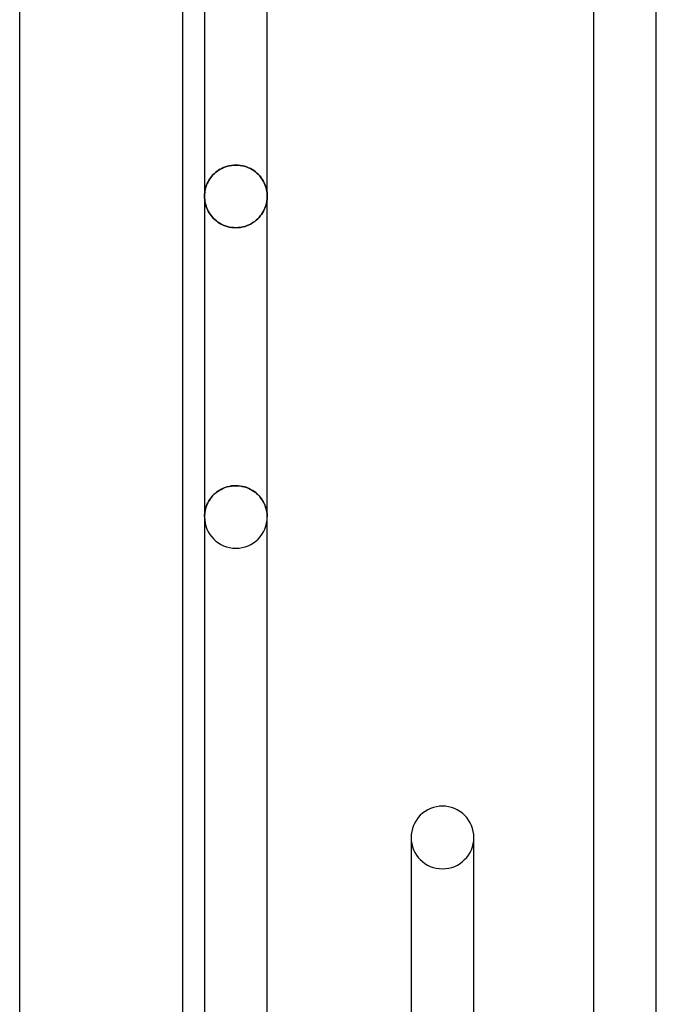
# Model space of a CAD drawing. Header units: millimetres. Extents: x -110 to 102, y -250 to 250.
# Tile 15 of 24: x -80 to -56, y 72 to 108. Entities that reach past the tile are written whole.
import ezdxf

# ---------------------------------------------------------------- set-up
doc = ezdxf.new("R2010")
doc.units = ezdxf.units.MM
doc.layers.add('HIDDEN', color=7, linetype='Continuous')
doc.layers.add('THICK', color=7, linetype='Continuous')

msp = doc.modelspace()

# ---------------------------------------------------------------- linework, layer by layer
at = {"layer": 'HIDDEN'}
for p, q in [((-72.645, 102.426), (-72.702, 102.386)), ((-72.702, 102.386), (-72.645, 102.426)), ((-72.585, 102.463), (-72.645, 102.426)), ((-72.645, 102.426), (-72.585, 102.463)), ((-72.522, 102.498), (-72.585, 102.463)), ((-72.585, 102.463), (-72.522, 102.498)), ((-72.455, 102.528), (-72.522, 102.498)), ((-72.522, 102.498), (-72.455, 102.528)), ((-72.384, 102.555), (-72.455, 102.528)), ((-72.455, 102.528), (-72.384, 102.555)), ((-72.312, 102.578), (-72.384, 102.555)), ((-72.384, 102.555), (-72.312, 102.578)), ((-72.236, 102.596), (-72.312, 102.578)), ((-72.312, 102.578), (-72.236, 102.596)), ((-72.159, 102.609), (-72.236, 102.596)), ((-72.236, 102.596), (-72.159, 102.609)), ((-72.08, 102.617), (-72.159, 102.609)), ((-72.159, 102.609), (-72.08, 102.617)), ((-72, 102.62), (-72.08, 102.617)), ((-72.08, 102.617), (-72, 102.62)), ((-71.917, 102.617), (-72, 102.62)), ((-72, 102.62), (-71.917, 102.617)), ((-71.835, 102.608), (-71.917, 102.617)), ((-71.917, 102.617), (-71.835, 102.608)), ((-71.755, 102.594), (-71.835, 102.608)), ((-71.835, 102.608), (-71.755, 102.594)), ((-71.677, 102.575), (-71.755, 102.594)), ((-71.755, 102.594), (-71.677, 102.575)), ((-71.602, 102.55), (-71.677, 102.575)), ((-71.677, 102.575), (-71.602, 102.55)), ((-71.53, 102.522), (-71.602, 102.55)), ((-71.602, 102.55), (-71.53, 102.522)), ((-71.461, 102.489), (-71.53, 102.522)), ((-71.53, 102.522), (-71.461, 102.489)), ((-71.396, 102.452), (-71.461, 102.489)), ((-71.461, 102.489), (-71.396, 102.452)), ((-71.335, 102.413), (-71.396, 102.452)), ((-71.396, 102.452), (-71.335, 102.413)), ((-71.277, 102.37), (-71.335, 102.413)), ((-71.335, 102.413), (-71.277, 102.37)), ((-73.001, 102.052), (-73.03, 101.998)), ((-73.03, 101.998), (-73.001, 102.052)), ((-72.968, 102.104), (-73.001, 102.052)), ((-73.001, 102.052), (-72.968, 102.104)), ((-72.932, 102.155), (-72.968, 102.104)), ((-72.968, 102.104), (-72.932, 102.155)), ((-72.893, 102.204), (-72.932, 102.155)), ((-72.932, 102.155), (-72.893, 102.204)), ((-72.85, 102.253), (-72.893, 102.204)), ((-72.893, 102.204), (-72.85, 102.253)), ((-72.804, 102.299), (-72.85, 102.253)), ((-72.85, 102.253), (-72.804, 102.299)), ((-72.755, 102.344), (-72.804, 102.299)), ((-72.804, 102.299), (-72.755, 102.344)), ((-72.702, 102.386), (-72.755, 102.344)), ((-72.755, 102.344), (-72.702, 102.386)), ((-71.224, 102.325), (-71.277, 102.37)), ((-71.277, 102.37), (-71.224, 102.325)), ((-71.174, 102.278), (-71.224, 102.325)), ((-71.224, 102.325), (-71.174, 102.278)), ((-71.128, 102.229), (-71.174, 102.278)), ((-71.174, 102.278), (-71.128, 102.229)), ((-71.086, 102.178), (-71.128, 102.229)), ((-71.128, 102.229), (-71.086, 102.178)), ((-71.047, 102.126), (-71.086, 102.178)), ((-71.086, 102.178), (-71.047, 102.126)), ((-71.012, 102.072), (-71.047, 102.126)), ((-71.047, 102.126), (-71.012, 102.072)), ((-70.98, 102.017), (-71.012, 102.072)), ((-71.012, 102.072), (-70.98, 102.017)), ((-73.134, 101.711), (-73.145, 101.651)), ((-73.145, 101.651), (-73.134, 101.711)), ((-73.119, 101.771), (-73.134, 101.711)), ((-73.134, 101.711), (-73.119, 101.771)), ((-73.102, 101.829), (-73.119, 101.771)), ((-73.119, 101.771), (-73.102, 101.829)), ((-73.081, 101.887), (-73.102, 101.829)), ((-73.102, 101.829), (-73.081, 101.887)), ((-73.057, 101.943), (-73.081, 101.887)), ((-73.081, 101.887), (-73.057, 101.943)), ((-73.03, 101.998), (-73.057, 101.943)), ((-73.057, 101.943), (-73.03, 101.998)), ((-70.951, 101.96), (-70.98, 102.017)), ((-70.98, 102.017), (-70.951, 101.96)), ((-70.925, 101.902), (-70.951, 101.96)), ((-70.951, 101.96), (-70.925, 101.902)), ((-70.903, 101.843), (-70.925, 101.902)), ((-70.925, 101.902), (-70.903, 101.843)), ((-70.884, 101.782), (-70.903, 101.843)), ((-70.903, 101.843), (-70.884, 101.782)), ((-70.868, 101.72), (-70.884, 101.782)), ((-70.884, 101.782), (-70.868, 101.72)), ((-70.856, 101.658), (-70.868, 101.72)), ((-70.868, 101.72), (-70.856, 101.658)), ((-73.158, 101.528), (-73.16, 101.467)), ((-73.16, 101.467), (-73.158, 101.528)), ((-73.16, 101.467), (-73.158, 101.402)), ((-73.158, 101.402), (-73.16, 101.467)), ((-73.153, 101.59), (-73.158, 101.528)), ((-73.158, 101.528), (-73.153, 101.59)), ((-73.158, 101.402), (-73.153, 101.338)), ((-73.153, 101.338), (-73.158, 101.402)), ((-73.145, 101.651), (-73.153, 101.59)), ((-73.153, 101.59), (-73.145, 101.651)), ((-73.153, 101.338), (-73.144, 101.275)), ((-73.144, 101.275), (-73.153, 101.338)), ((-70.847, 101.595), (-70.856, 101.658)), ((-70.856, 101.658), (-70.847, 101.595)), ((-70.855, 101.278), (-70.847, 101.341)), ((-70.847, 101.341), (-70.855, 101.278)), ((-70.842, 101.531), (-70.847, 101.595)), ((-70.847, 101.595), (-70.842, 101.531)), ((-70.847, 101.341), (-70.842, 101.404)), ((-70.842, 101.404), (-70.847, 101.341)), ((-70.84, 101.467), (-70.842, 101.531)), ((-70.842, 101.531), (-70.84, 101.467)), ((-70.842, 101.404), (-70.84, 101.467)), ((-70.84, 101.467), (-70.842, 101.404)), ((-73.144, 101.275), (-73.132, 101.212)), ((-73.132, 101.212), (-73.144, 101.275)), ((-73.132, 101.212), (-73.116, 101.15)), ((-73.116, 101.15), (-73.132, 101.212)), ((-73.116, 101.15), (-73.097, 101.088)), ((-73.097, 101.088), (-73.116, 101.15)), ((-73.097, 101.088), (-73.074, 101.028)), ((-73.074, 101.028), (-73.097, 101.088)), ((-73.074, 101.028), (-73.049, 100.97)), ((-73.049, 100.97), (-73.074, 101.028)), ((-73.049, 100.97), (-73.02, 100.912)), ((-73.02, 100.912), (-73.049, 100.97)), ((-70.981, 100.91), (-70.951, 100.969)), ((-70.951, 100.969), (-70.981, 100.91)), ((-70.951, 100.969), (-70.925, 101.03)), ((-70.925, 101.03), (-70.951, 100.969)), ((-70.925, 101.03), (-70.902, 101.091)), ((-70.902, 101.091), (-70.925, 101.03)), ((-70.902, 101.091), (-70.883, 101.153)), ((-70.883, 101.153), (-70.902, 101.091)), ((-70.883, 101.153), (-70.868, 101.215)), ((-70.868, 101.215), (-70.883, 101.153)), ((-70.868, 101.215), (-70.855, 101.278)), ((-70.855, 101.278), (-70.868, 101.215)), ((-73.02, 100.912), (-72.988, 100.857)), ((-72.988, 100.857), (-73.02, 100.912)), ((-72.988, 100.857), (-72.953, 100.803)), ((-72.953, 100.803), (-72.988, 100.857)), ((-72.953, 100.803), (-72.914, 100.75)), ((-72.914, 100.75), (-72.953, 100.803)), ((-72.914, 100.75), (-72.872, 100.698)), ((-72.872, 100.698), (-72.914, 100.75)), ((-72.872, 100.698), (-72.825, 100.648)), ((-72.825, 100.648), (-72.872, 100.698)), ((-72.825, 100.648), (-72.776, 100.6)), ((-72.776, 100.6), (-72.825, 100.648)), ((-72.776, 100.6), (-72.722, 100.555)), ((-72.722, 100.555), (-72.776, 100.6)), ((-71.303, 100.535), (-71.245, 100.582)), ((-71.245, 100.582), (-71.303, 100.535)), ((-71.245, 100.582), (-71.191, 100.632)), ((-71.191, 100.632), (-71.245, 100.582)), ((-71.191, 100.632), (-71.141, 100.684)), ((-71.141, 100.684), (-71.191, 100.632)), ((-71.141, 100.684), (-71.095, 100.738)), ((-71.095, 100.738), (-71.141, 100.684)), ((-71.095, 100.738), (-71.053, 100.794)), ((-71.053, 100.794), (-71.095, 100.738)), ((-71.053, 100.794), (-71.015, 100.852)), ((-71.015, 100.852), (-71.053, 100.794)), ((-71.015, 100.852), (-70.981, 100.91)), ((-70.981, 100.91), (-71.015, 100.852)), ((-72.722, 100.555), (-72.665, 100.512)), ((-72.665, 100.512), (-72.722, 100.555)), ((-72.665, 100.512), (-72.604, 100.471)), ((-72.604, 100.471), (-72.665, 100.512)), ((-72.604, 100.471), (-72.539, 100.434)), ((-72.539, 100.434), (-72.604, 100.471)), ((-72.539, 100.434), (-72.471, 100.401)), ((-72.471, 100.401), (-72.539, 100.434)), ((-72.471, 100.401), (-72.399, 100.371)), ((-72.399, 100.371), (-72.471, 100.401)), ((-72.399, 100.371), (-72.323, 100.346)), ((-72.323, 100.346), (-72.399, 100.371)), ((-72.323, 100.346), (-72.245, 100.326)), ((-72.245, 100.326), (-72.323, 100.346)), ((-72.245, 100.326), (-72.165, 100.312)), ((-72.165, 100.312), (-72.245, 100.326)), ((-72.165, 100.312), (-72.083, 100.303)), ((-72.083, 100.303), (-72.165, 100.312)), ((-72.083, 100.303), (-72, 100.3)), ((-72, 100.3), (-72.083, 100.303)), ((-72, 100.3), (-71.912, 100.303)), ((-71.912, 100.303), (-72, 100.3)), ((-71.912, 100.303), (-71.825, 100.313)), ((-71.825, 100.313), (-71.912, 100.303)), ((-71.825, 100.313), (-71.74, 100.33)), ((-71.74, 100.33), (-71.825, 100.313)), ((-71.74, 100.33), (-71.658, 100.352)), ((-71.658, 100.352), (-71.74, 100.33)), ((-71.658, 100.352), (-71.579, 100.38)), ((-71.579, 100.38), (-71.658, 100.352)), ((-71.579, 100.38), (-71.504, 100.412)), ((-71.504, 100.412), (-71.579, 100.38)), ((-71.504, 100.412), (-71.433, 100.45)), ((-71.433, 100.45), (-71.504, 100.412)), ((-71.433, 100.45), (-71.366, 100.491)), ((-71.366, 100.491), (-71.433, 100.45)), ((-71.366, 100.491), (-71.303, 100.535)), ((-71.303, 100.535), (-71.366, 100.491)), ((-72.248, 90.726), (-72.167, 90.741)), ((-72.161, 90.742), (-72.239, 90.728)), ((-72.167, 90.741), (-72.084, 90.75)), ((-72.081, 90.75), (-72.161, 90.742)), ((-72.084, 90.75), (-72, 90.753)), ((-72, 90.753), (-72.081, 90.75)), ((-72, 90.753), (-71.919, 90.75)), ((-71.916, 90.75), (-72, 90.753)), ((-71.919, 90.75), (-71.839, 90.742)), ((-71.833, 90.741), (-71.916, 90.75)), ((-71.839, 90.742), (-71.761, 90.728)), ((-71.752, 90.726), (-71.833, 90.741)), ((-72.883, 90.35), (-72.837, 90.4)), ((-72.815, 90.422), (-72.861, 90.374)), ((-72.837, 90.4), (-72.787, 90.449)), ((-72.765, 90.468), (-72.815, 90.422)), ((-72.787, 90.449), (-72.733, 90.495)), ((-72.712, 90.511), (-72.765, 90.468)), ((-72.733, 90.495), (-72.675, 90.539)), ((-72.654, 90.553), (-72.712, 90.511)), ((-72.675, 90.539), (-72.613, 90.58)), ((-72.594, 90.591), (-72.654, 90.553)), ((-72.613, 90.58), (-72.547, 90.617)), ((-72.529, 90.626), (-72.594, 90.591)), ((-72.547, 90.617), (-72.477, 90.651)), ((-72.462, 90.658), (-72.529, 90.626)), ((-72.477, 90.651), (-72.404, 90.681)), ((-72.39, 90.686), (-72.462, 90.658)), ((-72.404, 90.681), (-72.328, 90.706)), ((-72.316, 90.709), (-72.39, 90.686)), ((-72.328, 90.706), (-72.248, 90.726)), ((-72.239, 90.728), (-72.316, 90.709)), ((-71.761, 90.728), (-71.684, 90.709)), ((-71.672, 90.706), (-71.752, 90.726)), ((-71.684, 90.709), (-71.61, 90.686)), ((-71.596, 90.681), (-71.672, 90.706)), ((-71.61, 90.686), (-71.538, 90.658)), ((-71.523, 90.651), (-71.596, 90.681)), ((-71.538, 90.658), (-71.471, 90.626)), ((-71.453, 90.617), (-71.523, 90.651)), ((-71.471, 90.626), (-71.406, 90.591)), ((-71.387, 90.58), (-71.453, 90.617)), ((-71.406, 90.591), (-71.346, 90.553)), ((-71.325, 90.539), (-71.387, 90.58)), ((-71.346, 90.553), (-71.288, 90.511)), ((-71.267, 90.495), (-71.325, 90.539)), ((-71.288, 90.511), (-71.235, 90.468)), ((-71.213, 90.449), (-71.267, 90.495)), ((-71.235, 90.468), (-71.185, 90.422)), ((-71.163, 90.4), (-71.213, 90.449)), ((-71.185, 90.422), (-71.139, 90.374)), ((-71.117, 90.35), (-71.163, 90.4)), ((-73.103, 89.959), (-73.082, 90.018)), ((-73.065, 90.059), (-73.087, 90.003)), ((-73.082, 90.018), (-73.057, 90.076)), ((-73.039, 90.114), (-73.065, 90.059)), ((-73.057, 90.076), (-73.03, 90.133)), ((-73.01, 90.168), (-73.039, 90.114)), ((-73.03, 90.133), (-72.998, 90.189)), ((-72.978, 90.222), (-73.01, 90.168)), ((-72.998, 90.189), (-72.963, 90.244)), ((-72.942, 90.274), (-72.978, 90.222)), ((-72.963, 90.244), (-72.925, 90.297)), ((-72.903, 90.325), (-72.942, 90.274)), ((-72.925, 90.297), (-72.883, 90.35)), ((-72.861, 90.374), (-72.903, 90.325)), ((-71.139, 90.374), (-71.097, 90.325)), ((-71.075, 90.297), (-71.117, 90.35)), ((-71.097, 90.325), (-71.058, 90.274)), ((-71.037, 90.244), (-71.075, 90.297)), ((-71.058, 90.274), (-71.022, 90.222)), ((-71.002, 90.189), (-71.037, 90.244)), ((-71.022, 90.222), (-70.99, 90.168)), ((-70.97, 90.133), (-71.002, 90.189)), ((-70.99, 90.168), (-70.961, 90.114)), ((-70.943, 90.076), (-70.97, 90.133)), ((-70.961, 90.114), (-70.935, 90.059)), ((-70.918, 90.018), (-70.943, 90.076)), ((-70.935, 90.059), (-70.913, 90.003)), ((-70.897, 89.959), (-70.918, 90.018)), ((-73.16, 89.6), (-73.158, 89.66)), ((-73.159, 89.658), (-73.16, 89.6)), ((-73.154, 89.716), (-73.159, 89.658)), ((-73.158, 89.66), (-73.154, 89.721)), ((-73.154, 89.721), (-73.146, 89.781)), ((-73.147, 89.774), (-73.154, 89.716)), ((-73.137, 89.832), (-73.147, 89.774)), ((-73.146, 89.781), (-73.135, 89.841)), ((-73.123, 89.889), (-73.137, 89.832)), ((-73.135, 89.841), (-73.12, 89.9)), ((-73.107, 89.946), (-73.123, 89.889)), ((-73.12, 89.9), (-73.103, 89.959)), ((-73.087, 90.003), (-73.107, 89.946)), ((-70.913, 90.003), (-70.893, 89.946)), ((-70.88, 89.9), (-70.897, 89.959)), ((-70.893, 89.946), (-70.877, 89.889)), ((-70.865, 89.841), (-70.88, 89.9)), ((-70.877, 89.889), (-70.863, 89.832)), ((-70.854, 89.781), (-70.865, 89.841)), ((-70.863, 89.832), (-70.853, 89.774)), ((-70.846, 89.721), (-70.854, 89.781)), ((-70.853, 89.774), (-70.846, 89.716)), ((-70.842, 89.66), (-70.846, 89.721)), ((-70.846, 89.716), (-70.841, 89.658)), ((-70.84, 89.6), (-70.842, 89.66)), ((-70.841, 89.658), (-70.84, 89.6)), ((-65.513, 77.733), (-65.513, 77.359)), ((-63.193, 77.359), (-63.193, 77.733))]:
    msp.add_line(p, q, dxfattribs=at)
for centre, start, end in [((-72, 89.6), 180.0001, 270), ((-72, 89.6), 270, 359.9999), ((-64.353, 77.733), 180.0002, 270.0001), ((-64.353, 77.733), 270.0001, 359.9998)]:
    msp.add_arc(centre, 1.16, start, end, dxfattribs=at)
at = {"layer": 'THICK'}
for p, q in [((-80, 58.435), (-80, 162.572)), ((-73.968, 59.05), (-73.968, 159.556)), ((-73.16, 159.556), (-73.16, 0)), ((-70.84, 1.16), (-70.84, 159.556)), ((-58.76, 159.556), (-58.76, 1.16)), ((-56.44, 1.16), (-56.44, 159.556)), ((-65.513, 77.733), (-65.513, 1.16)), ((-63.193, 1.16), (-63.193, 77.733))]:
    msp.add_line(p, q, dxfattribs=at)
for start, end in [(89.9999, 180.0002), (359.9998, 89.9999)]:
    msp.add_arc((-64.353, 77.733), 1.16, start, end, dxfattribs=at)

doc.saveas('drawing.dxf')
